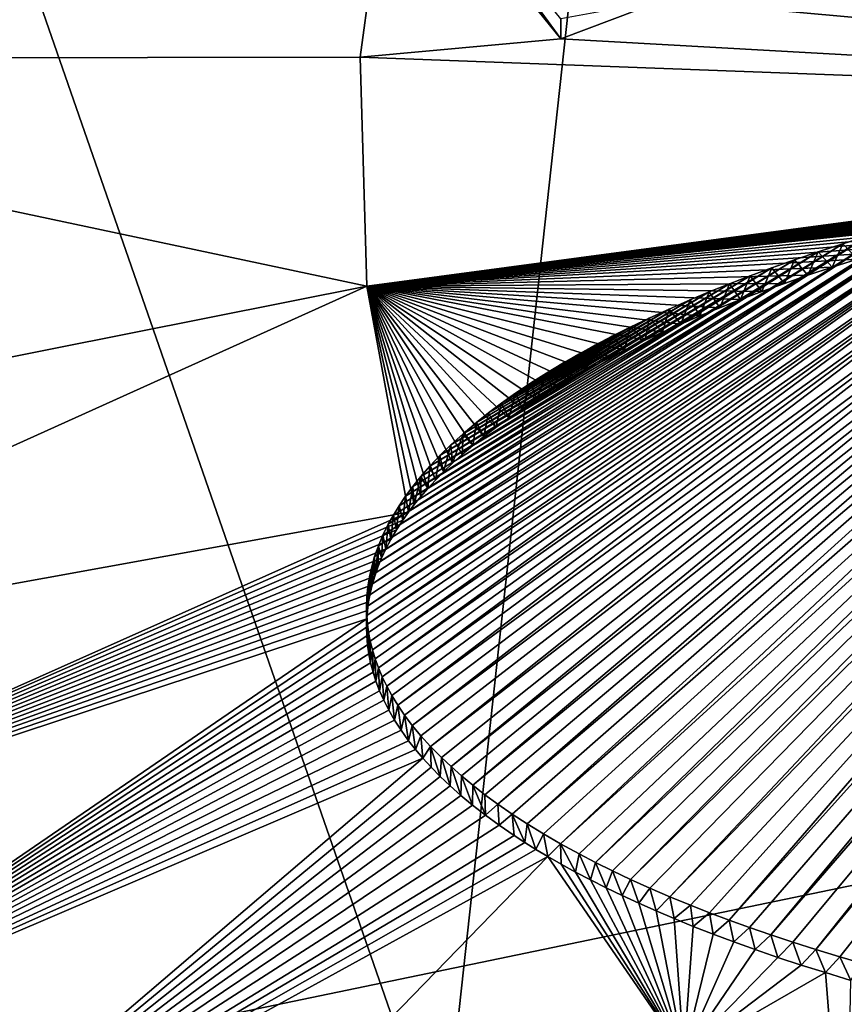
# Model space of a CAD drawing. Header units: metres. Extents: x -24 to 24, y -256 to 25.
# Tile 97 of 256: x -2.89 to -1.66, y -224.22 to -222.74. Entities that reach past the tile are written whole.
import ezdxf

# ---------------------------------------------------------------- set-up
doc = ezdxf.new("R2010")
doc.units = ezdxf.units.M
doc.layers.add('solid_DOMO_KURZ_SW0002', color=7, linetype='CONTINUOUS')

msp = doc.modelspace()

# ---------------------------------------------------------------- linework, layer by layer
at = {"layer": 'solid_DOMO_KURZ_SW0002'}
for points in [[(-1.808777, -220.313385, 129.974518), (-0.000026, -220.20903, 129.941605), (-0.758414, -224.249207, 131.747559)], [(-3.59109, -220.624908, 130.072739), (-1.808777, -220.313385, 129.974518), (-2.260573, -224.455139, 131.812485)], [(-1.808777, -220.313385, 129.974518), (-1.513324, -224.326584, 131.771942), (-2.260573, -224.455139, 131.812485)], [(-1.808777, -220.313385, 129.974518), (-0.758414, -224.249207, 131.747559), (-1.513324, -224.326584, 131.771942)], [(-3.59109, -220.624908, 130.072739), (-2.260573, -224.455139, 131.812485), (-2.996272, -224.634201, 131.868942)], [(-2.337607, -222.454498, 173.897659), (-4.040569, -222.155304, 173.668564), (-3.980942, -222.7995, 173.871948)], [(-2.045042, -222.34375, 173.879639), (-1.788191, -222.662659, 173.989029), (0.000305, -222.886139, 174.095001)], [(-1.309497, -222.526794, 173.966461), (-2.045042, -222.34375, 173.879639), (0.000305, -222.886139, 174.095001)], [(-2.3843, -222.797211, 173.998184), (-2.337607, -222.454498, 173.897659), (-3.980942, -222.7995, 173.871948)], [(-2.083436, -222.769791, 174.00679), (-2.337607, -222.454498, 173.897659), (-2.3843, -222.797211, 173.998184)], [(-2.314957, -222.452408, 174.003067), (-2.337607, -222.454498, 173.897659), (-2.083436, -222.769791, 174.00679)], [(-2.314957, -222.452408, 174.003067), (-2.083436, -222.769791, 174.00679), (-2.083421, -222.739685, 174.102295)], [(-1.788191, -222.662659, 173.989029), (-1.929062, -222.711472, 173.997116), (0.000305, -222.886139, 174.095001)], [(-1.929062, -222.711472, 173.997116), (-2.083436, -222.769791, 174.00679), (0.000305, -222.886139, 174.095001)], [(-2.083421, -222.739685, 174.102295), (-2.083436, -222.769791, 174.00679), (-1.929062, -222.711472, 173.997116)], [(-2.083436, -222.769791, 174.00679), (-2.3843, -222.797211, 173.998184), (0.000305, -222.886139, 174.095001)], [(-2.374281, -223.140991, 174.099167), (-2.3843, -222.797211, 173.998184), (-3.980942, -222.7995, 173.871948)], [(-2.374281, -223.140991, 174.099167), (-3.980942, -222.7995, 173.871948), (-3.803409, -223.425537, 174.070114)], [(-2.374281, -223.140991, 174.099167), (0.000305, -222.886139, 174.095001), (-2.3843, -222.797211, 173.998184)], [(-4.252995, -222.851379, 173.873688), (-4.504562, -234.499802, 177.545258), (-2.735352, -234.961014, 177.697388)], [(-4.062646, -223.5233, 174.08638), (-4.252995, -222.851379, 173.873688), (-2.735352, -234.961014, 177.697388)], [(-0.053069, -222.886276, 174.095016), (0.000305, -222.886139, 174.095001), (-2.374281, -223.140991, 174.099167)], [(-0.105747, -222.88678, 174.095078), (-0.053069, -222.886276, 174.095016), (-2.374281, -223.140991, 174.099167)], [(-0.157728, -222.88768, 174.095169), (-0.105747, -222.88678, 174.095078), (-2.374281, -223.140991, 174.099167)], [(-0.209008, -222.888931, 174.095306), (-0.157728, -222.88768, 174.095169), (-2.374281, -223.140991, 174.099167)], [(-0.259587, -222.890533, 174.09549), (-0.209008, -222.888931, 174.095306), (-2.374281, -223.140991, 174.099167)], [(-0.309463, -222.892471, 174.095718), (-0.259587, -222.890533, 174.09549), (-2.374281, -223.140991, 174.099167)], [(-0.358701, -222.89473, 174.095978), (-0.309463, -222.892471, 174.095718), (-2.374281, -223.140991, 174.099167)], [(-0.71054, -222.891251, 174.19455), (-1.76853, -224.114105, 174.500504), (-1.735319, -224.125229, 174.504837)], [(-0.71054, -222.891251, 174.19455), (-0.75381, -222.895828, 174.195114), (-1.76853, -224.114105, 174.500504)], [(-0.71054, -222.891251, 174.19455), (-1.735319, -224.125229, 174.504837), (-1.700852, -224.136215, 174.50914)], [(-0.669014, -222.887115, 174.194046), (-1.700852, -224.136215, 174.50914), (-1.665036, -224.147141, 174.513458)], [(-0.669014, -222.887115, 174.194046), (-0.71054, -222.891251, 174.19455), (-1.700852, -224.136215, 174.50914)], [(-0.669014, -222.887115, 174.194046), (-1.665036, -224.147141, 174.513458), (-1.632474, -224.156708, 174.517273)], [(-0.407402, -222.897308, 174.096283), (-0.358701, -222.89473, 174.095978), (-2.374281, -223.140991, 174.099167)], [(-0.455442, -222.900192, 174.096619), (-0.407402, -222.897308, 174.096283), (-2.374281, -223.140991, 174.099167)], [(-0.508529, -222.903778, 174.097031), (-0.455442, -222.900192, 174.096619), (-2.374281, -223.140991, 174.099167)], [(-0.560418, -222.907684, 174.097504), (-0.508529, -222.903778, 174.097031), (-2.374281, -223.140991, 174.099167)], [(-0.610917, -222.91188, 174.098007), (-0.560418, -222.907684, 174.097504), (-2.374281, -223.140991, 174.099167)], [(-0.83741, -222.905563, 174.19632), (-1.978561, -224.030991, 174.469086), (-1.950004, -224.043915, 174.473846)], [(-0.83741, -222.905563, 174.19632), (-0.877369, -222.910675, 174.19696), (-1.978561, -224.030991, 174.469086)], [(-0.83741, -222.905563, 174.19632), (-1.950004, -224.043915, 174.473846), (-1.920038, -224.056824, 174.478668)], [(-0.799296, -222.901001, 174.195755), (-1.920038, -224.056824, 174.478668), (-1.888602, -224.069733, 174.483521)], [(-0.799296, -222.901001, 174.195755), (-0.83741, -222.905563, 174.19632), (-1.920038, -224.056824, 174.478668)], [(-0.799296, -222.901001, 174.195755), (-1.888602, -224.069733, 174.483521), (-1.860362, -224.080872, 174.487732)], [(-0.799296, -222.901001, 174.195755), (-1.860362, -224.080872, 174.487732), (-1.830946, -224.09198, 174.491974)], [(-0.75381, -222.895828, 174.195114), (-1.830946, -224.09198, 174.491974), (-1.800376, -224.103043, 174.496231)], [(-0.75381, -222.895828, 174.195114), (-0.799296, -222.901001, 174.195755), (-1.830946, -224.09198, 174.491974)], [(-0.75381, -222.895828, 174.195114), (-1.800376, -224.103043, 174.496231), (-1.76853, -224.114105, 174.500504)], [(-0.659925, -222.916336, 174.098541), (-0.610917, -222.91188, 174.098007), (-2.374281, -223.140991, 174.099167)], [(-0.707571, -222.921036, 174.099106), (-0.659925, -222.916336, 174.098541), (-2.374281, -223.140991, 174.099167)], [(-0.753965, -222.925949, 174.099701), (-0.707571, -222.921036, 174.099106), (-2.374281, -223.140991, 174.099167)], [(-0.963304, -222.922531, 174.198471), (-2.133808, -223.947525, 174.439194), (-2.109528, -223.962433, 174.444412)], [(-0.963304, -222.922531, 174.198471), (-1.009647, -222.929398, 174.199356), (-2.133808, -223.947525, 174.439194)], [(-0.963304, -222.922531, 174.198471), (-2.109528, -223.962433, 174.444412), (-2.083566, -223.977493, 174.449738)], [(-0.919214, -222.916229, 174.197662), (-2.083566, -223.977493, 174.449738), (-2.055905, -223.992645, 174.455139)], [(-0.919214, -222.916229, 174.197662), (-0.963304, -222.922531, 174.198471), (-2.083566, -223.977493, 174.449738)], [(-0.919214, -222.916229, 174.197662), (-2.055905, -223.992645, 174.455139), (-2.031409, -224.005386, 174.459732)], [(-0.877369, -222.910675, 174.19696), (-2.031409, -224.005386, 174.459732), (-2.00565, -224.018173, 174.464386)], [(-0.877369, -222.910675, 174.19696), (-0.919214, -222.916229, 174.197662), (-2.031409, -224.005386, 174.459732)], [(-0.877369, -222.910675, 174.19696), (-2.00565, -224.018173, 174.464386), (-1.978561, -224.030991, 174.469086)], [(-0.799219, -222.931076, 174.100342), (-0.753965, -222.925949, 174.099701), (-2.374281, -223.140991, 174.099167)], [(-0.843442, -222.936417, 174.100998), (-0.799219, -222.931076, 174.100342), (-2.374281, -223.140991, 174.099167)], [(-0.892827, -222.94278, 174.101807), (-0.843442, -222.936417, 174.100998), (-2.374281, -223.140991, 174.099167)], [(-1.050394, -222.935883, 174.200211), (-2.215513, -223.889542, 174.419403), (-2.19726, -223.903763, 174.424179)], [(-1.050394, -222.935883, 174.200211), (-1.0931, -222.942947, 174.201141), (-2.215513, -223.889542, 174.419403)], [(-1.050394, -222.935883, 174.200211), (-2.19726, -223.903763, 174.424179), (-2.17762, -223.918167, 174.429077)], [(-1.009647, -222.929398, 174.199356), (-2.17762, -223.918167, 174.429077), (-2.156454, -223.932785, 174.434082)], [(-1.009647, -222.929398, 174.199356), (-1.050394, -222.935883, 174.200211), (-2.17762, -223.918167, 174.429077)], [(-1.009647, -222.929398, 174.199356), (-2.156454, -223.932785, 174.434082), (-2.133808, -223.947525, 174.439194)], [(-0.940792, -222.949356, 174.102631), (-0.892827, -222.94278, 174.101807), (-2.374281, -223.140991, 174.099167)], [(-0.987363, -222.956146, 174.1035), (-0.940792, -222.949356, 174.102631), (-2.374281, -223.140991, 174.099167)], [(-1.137945, -222.950729, 174.202164), (-2.278668, -223.831635, 174.400421), (-2.262397, -223.848206, 174.405777)], [(-1.137945, -222.950729, 174.202164), (-1.185368, -222.959549, 174.203369), (-2.278668, -223.831635, 174.400421)], [(-1.137945, -222.950729, 174.202164), (-2.262397, -223.848206, 174.405777), (-2.248007, -223.86174, 174.410187)], [(-1.0931, -222.942947, 174.201141), (-2.248007, -223.86174, 174.410187), (-2.232424, -223.875534, 174.414734)], [(-1.0931, -222.942947, 174.201141), (-1.137945, -222.950729, 174.202164), (-2.248007, -223.86174, 174.410187)], [(-1.0931, -222.942947, 174.201141), (-2.232424, -223.875534, 174.414734), (-2.215513, -223.889542, 174.419403)], [(-1.032645, -222.96312, 174.104416), (-0.987363, -222.956146, 174.1035), (-2.374281, -223.140991, 174.099167)], [(-1.076745, -222.970291, 174.105347), (-1.032645, -222.96312, 174.104416), (-2.374281, -223.140991, 174.099167)], [(-1.185368, -222.959549, 174.203369), (-2.306192, -223.799789, 174.390305), (-2.293258, -223.815491, 174.395264)], [(-1.185368, -222.959549, 174.203369), (-1.235463, -222.969238, 174.204697), (-2.306192, -223.799789, 174.390305)], [(-1.185368, -222.959549, 174.203369), (-2.293258, -223.815491, 174.395264), (-2.278668, -223.831635, 174.400421)], [(-1.119724, -222.977631, 174.106323), (-1.076745, -222.970291, 174.105347), (-2.374281, -223.140991, 174.099167)], [(-1.161438, -222.985123, 174.107315), (-1.119724, -222.977631, 174.106323), (-2.374281, -223.140991, 174.099167)], [(-1.287716, -222.979935, 174.206177), (-2.344444, -223.740891, 174.372223), (-2.336694, -223.755081, 174.376511)], [(-1.287716, -222.979935, 174.206177), (-1.32833, -222.9888, 174.207428), (-2.344444, -223.740891, 174.372223)], [(-1.287716, -222.979935, 174.206177), (-2.336694, -223.755081, 174.376511), (-2.327795, -223.769623, 174.380951)], [(-1.235463, -222.969238, 174.204697), (-2.327795, -223.769623, 174.380951), (-2.317691, -223.784485, 174.385544)], [(-1.235463, -222.969238, 174.204697), (-1.287716, -222.979935, 174.206177), (-2.327795, -223.769623, 174.380951)], [(-1.235463, -222.969238, 174.204697), (-2.317691, -223.784485, 174.385544), (-2.306192, -223.799789, 174.390305)], [(-1.208588, -222.994019, 174.108521), (-1.161438, -222.985123, 174.107315), (-2.374281, -223.140991, 174.099167)], [(-1.254245, -223.003098, 174.109772), (-1.208588, -222.994019, 174.108521), (-2.374281, -223.140991, 174.099167)], [(-1.32833, -222.9888, 174.207428), (-2.356929, -223.713348, 174.364044), (-2.351173, -223.72699, 174.368073)], [(-1.32833, -222.9888, 174.207428), (-1.370416, -222.998367, 174.208801), (-2.356929, -223.713348, 174.364044)], [(-1.32833, -222.9888, 174.207428), (-2.351173, -223.72699, 174.368073), (-2.344444, -223.740891, 174.372223)], [(-1.298555, -223.012344, 174.111053), (-1.254245, -223.003098, 174.109772), (-2.374281, -223.140991, 174.099167)], [(-1.341432, -223.021729, 174.112381), (-1.298555, -223.012344, 174.111053), (-2.374281, -223.140991, 174.099167)], [(-1.413103, -223.008423, 174.210251), (-2.373304, -223.647736, 174.34523), (-2.371553, -223.660614, 174.348846)], [(-1.413103, -223.008423, 174.210251), (-1.455511, -223.018845, 174.211761), (-2.373304, -223.647736, 174.34523)], [(-1.413103, -223.008423, 174.210251), (-2.371553, -223.660614, 174.348846), (-2.369071, -223.673569, 174.352524)], [(-1.413103, -223.008423, 174.210251), (-2.369071, -223.673569, 174.352524), (-2.365832, -223.686661, 174.356277)], [(-1.370416, -222.998367, 174.208801), (-2.365832, -223.686661, 174.356277), (-2.3618, -223.699905, 174.360107)], [(-1.370416, -222.998367, 174.208801), (-1.413103, -223.008423, 174.210251), (-2.365832, -223.686661, 174.356277)], [(-1.370416, -222.998367, 174.208801), (-2.3618, -223.699905, 174.360107), (-2.356929, -223.713348, 174.364044)], [(-1.455511, -223.018845, 174.211761), (-2.374696, -223.622086, 174.338135), (-2.374355, -223.634888, 174.341644)], [(-1.455511, -223.018845, 174.211761), (-1.498217, -223.029999, 174.21344), (-2.374696, -223.622086, 174.338135)], [(-1.455511, -223.018845, 174.211761), (-2.374355, -223.634888, 174.341644), (-2.373304, -223.647736, 174.34523)], [(-1.38286, -223.031235, 174.113739), (-1.341432, -223.021729, 174.112381), (-2.374281, -223.140991, 174.099167)], [(-1.498217, -223.029999, 174.21344), (-2.374232, -223.607162, 174.334076), (-2.374696, -223.622086, 174.338135)], [(-1.422957, -223.040833, 174.115128), (-1.38286, -223.031235, 174.113739), (-2.374281, -223.140991, 174.099167)], [(-1.461842, -223.050568, 174.116547), (-1.422957, -223.040833, 174.115128), (-2.374281, -223.140991, 174.099167)], [(-1.498217, -223.029999, 174.21344), (-2.372803, -223.592133, 174.330032), (-2.374232, -223.607162, 174.334076)], [(-1.498217, -223.029999, 174.21344), (-1.540868, -223.041687, 174.21521), (-2.372803, -223.592133, 174.330032)], [(-1.540868, -223.041687, 174.21521), (-2.370423, -223.577042, 174.326019), (-2.372803, -223.592133, 174.330032)], [(-1.540868, -223.041687, 174.21521), (-2.367017, -223.561737, 174.322021), (-2.370423, -223.577042, 174.326019)], [(-1.540868, -223.041687, 174.21521), (-1.582405, -223.053452, 174.21701), (-2.367017, -223.561737, 174.322021)], [(-1.499491, -223.060379, 174.118011), (-1.461842, -223.050568, 174.116547), (-2.374281, -223.140991, 174.099167)], [(-1.582405, -223.053452, 174.21701), (-2.362569, -223.546219, 174.317993), (-2.367017, -223.561737, 174.322021)], [(-1.582405, -223.053452, 174.21701), (-1.622092, -223.06514, 174.218796), (-2.362569, -223.546219, 174.317993)], [(-1.535846, -223.070251, 174.119492), (-1.499491, -223.060379, 174.118011), (-2.374281, -223.140991, 174.099167)], [(-1.571008, -223.080185, 174.121002), (-1.535846, -223.070251, 174.119492), (-2.374281, -223.140991, 174.099167)], [(-1.622092, -223.06514, 174.218796), (-2.356975, -223.530411, 174.313965), (-2.362569, -223.546219, 174.317993)], [(-1.622092, -223.06514, 174.218796), (-2.350183, -223.514282, 174.309891), (-2.356975, -223.530411, 174.313965)], [(-1.622092, -223.06514, 174.218796), (-1.660387, -223.077133, 174.220703), (-2.350183, -223.514282, 174.309891)], [(-1.622092, -223.06514, 174.218796), (-1.638073, -223.10025, 174.12413), (-1.660387, -223.077133, 174.220703)], [(-1.605077, -223.090179, 174.122559), (-1.571008, -223.080185, 174.121002), (-2.374281, -223.140991, 174.099167)], [(-1.660387, -223.077133, 174.220703), (-2.342062, -223.497742, 174.305786), (-2.350183, -223.514282, 174.309891)], [(-1.660387, -223.077133, 174.220703), (-1.697309, -223.089264, 174.222656), (-2.342062, -223.497742, 174.305786)], [(-1.660387, -223.077133, 174.220703), (-1.676154, -223.11235, 174.126038), (-1.697309, -223.089264, 174.222656)], [(-1.660387, -223.077133, 174.220703), (-1.638073, -223.10025, 174.12413), (-1.676154, -223.11235, 174.126038)], [(-1.638073, -223.10025, 174.12413), (-1.605077, -223.090179, 174.122559), (-2.374281, -223.140991, 174.099167)], [(-1.676154, -223.11235, 174.126038), (-1.638073, -223.10025, 174.12413), (-2.374281, -223.140991, 174.099167)], [(-1.697309, -223.089264, 174.222656), (-2.334525, -223.484192, 174.302475), (-2.342062, -223.497742, 174.305786)], [(-1.697309, -223.089264, 174.222656), (-2.32598, -223.470306, 174.299103), (-2.334525, -223.484192, 174.302475)], [(-1.697309, -223.089264, 174.222656), (-1.732822, -223.101257, 174.224609), (-2.32598, -223.470306, 174.299103)], [(-1.697309, -223.089264, 174.222656), (-1.712712, -223.124481, 174.128006), (-1.732822, -223.101257, 174.224609)], [(-1.697309, -223.089264, 174.222656), (-1.676154, -223.11235, 174.126038), (-1.712712, -223.124481, 174.128006)], [(-1.712712, -223.124481, 174.128006), (-1.676154, -223.11235, 174.126038), (-2.374281, -223.140991, 174.099167)], [(-1.732822, -223.101257, 174.224609), (-2.316365, -223.45607, 174.2957), (-2.32598, -223.470306, 174.299103)], [(-1.732822, -223.101257, 174.224609), (-1.766792, -223.113251, 174.226578), (-2.316365, -223.45607, 174.2957)], [(-1.766792, -223.113251, 174.226578), (-2.305509, -223.441452, 174.292252), (-2.316365, -223.45607, 174.2957)], [(-1.766792, -223.113251, 174.226578), (-2.293417, -223.426422, 174.288757), (-2.305509, -223.441452, 174.292252)], [(-1.766792, -223.113251, 174.226578), (-1.799293, -223.125351, 174.228622), (-2.293417, -223.426422, 174.288757)], [(-1.766792, -223.113251, 174.226578), (-1.781632, -223.148865, 174.132019), (-1.799293, -223.125351, 174.228622)], [(-1.766792, -223.113251, 174.226578), (-1.747892, -223.136673, 174.12999), (-1.781632, -223.148865, 174.132019)], [(-1.732822, -223.101257, 174.224609), (-1.747892, -223.136673, 174.12999), (-1.766792, -223.113251, 174.226578)], [(-1.732822, -223.101257, 174.224609), (-1.712712, -223.124481, 174.128006), (-1.747892, -223.136673, 174.12999)], [(-1.747892, -223.136673, 174.12999), (-1.712712, -223.124481, 174.128006), (-2.374281, -223.140991, 174.099167)], [(-1.799293, -223.125351, 174.228622), (-2.279857, -223.41098, 174.285217), (-2.293417, -223.426422, 174.288757)], [(-1.799293, -223.125351, 174.228622), (-1.830517, -223.137436, 174.230667), (-2.279857, -223.41098, 174.285217)], [(-1.799293, -223.125351, 174.228622), (-1.813955, -223.161057, 174.134064), (-1.830517, -223.137436, 174.230667)], [(-1.799293, -223.125351, 174.228622), (-1.781632, -223.148865, 174.132019), (-1.813955, -223.161057, 174.134064)], [(-2.374281, -223.140991, 174.099167), (-3.803409, -223.425537, 174.070114), (-3.671576, -223.726273, 174.165497)], [(-2.311844, -223.47995, 174.198654), (-2.374281, -223.140991, 174.099167), (-3.671576, -223.726273, 174.165497)], [(-1.781632, -223.148865, 174.132019), (-1.747892, -223.136673, 174.12999), (-2.374281, -223.140991, 174.099167)], [(-2.303055, -223.468399, 174.195938), (-2.374281, -223.140991, 174.099167), (-2.311844, -223.47995, 174.198654)], [(-1.813955, -223.161057, 174.134064), (-1.781632, -223.148865, 174.132019), (-2.374281, -223.140991, 174.099167)], [(-1.844988, -223.173248, 174.136154), (-1.813955, -223.161057, 174.134064), (-2.374281, -223.140991, 174.099167)], [(-1.874791, -223.18544, 174.13826), (-1.844988, -223.173248, 174.136154), (-2.374281, -223.140991, 174.099167)], [(-1.903289, -223.197586, 174.140396), (-1.874791, -223.18544, 174.13826), (-2.374281, -223.140991, 174.099167)], [(-1.930578, -223.209702, 174.142563), (-1.903289, -223.197586, 174.140396), (-2.374281, -223.140991, 174.099167)], [(-1.956762, -223.221786, 174.144745), (-1.930578, -223.209702, 174.142563), (-2.374281, -223.140991, 174.099167)], [(-1.987869, -223.236816, 174.147507), (-1.956762, -223.221786, 174.144745), (-2.374281, -223.140991, 174.099167)], [(-2.017249, -223.251755, 174.150284), (-1.987869, -223.236816, 174.147507), (-2.374281, -223.140991, 174.099167)], [(-2.045065, -223.266586, 174.153107), (-2.017249, -223.251755, 174.150284), (-2.374281, -223.140991, 174.099167)], [(-2.071258, -223.281311, 174.155945), (-2.045065, -223.266586, 174.153107), (-2.374281, -223.140991, 174.099167)], [(-2.095938, -223.295883, 174.158798), (-2.071258, -223.281311, 174.155945), (-2.374281, -223.140991, 174.099167)], [(-2.119216, -223.310333, 174.161667), (-2.095938, -223.295883, 174.158798), (-2.374281, -223.140991, 174.099167)], [(-2.141039, -223.324631, 174.164551), (-2.119216, -223.310333, 174.161667), (-2.374281, -223.140991, 174.099167)], [(-2.161536, -223.338745, 174.167435), (-2.141039, -223.324631, 174.164551), (-2.374281, -223.140991, 174.099167)], [(-2.180767, -223.352707, 174.170334), (-2.161536, -223.338745, 174.167435), (-2.374281, -223.140991, 174.099167)], [(-2.198705, -223.36647, 174.173233), (-2.180767, -223.352707, 174.170334), (-2.374281, -223.140991, 174.099167)], [(-2.215484, -223.380035, 174.176132), (-2.198705, -223.36647, 174.173233), (-2.374281, -223.140991, 174.099167)], [(-2.231109, -223.393402, 174.179016), (-2.215484, -223.380035, 174.176132), (-2.374281, -223.140991, 174.099167)], [(-2.2456, -223.40654, 174.1819), (-2.231109, -223.393402, 174.179016), (-2.374281, -223.140991, 174.099167)], [(-2.259079, -223.419449, 174.184753), (-2.2456, -223.40654, 174.1819), (-2.374281, -223.140991, 174.099167)], [(-2.271512, -223.432114, 174.187607), (-2.259079, -223.419449, 174.184753), (-2.374281, -223.140991, 174.099167)], [(-2.282969, -223.444534, 174.19043), (-2.271512, -223.432114, 174.187607), (-2.374281, -223.140991, 174.099167)], [(-2.293464, -223.456604, 174.193192), (-2.282969, -223.444534, 174.19043), (-2.374281, -223.140991, 174.099167)], [(-2.303055, -223.468399, 174.195938), (-2.293464, -223.456604, 174.193192), (-2.374281, -223.140991, 174.099167)], [(-1.830517, -223.137436, 174.230667), (-2.264863, -223.395126, 174.281616), (-2.279857, -223.41098, 174.285217)], [(-1.830517, -223.137436, 174.230667), (-1.860584, -223.149414, 174.232727), (-2.264863, -223.395126, 174.281616)], [(-1.830517, -223.137436, 174.230667), (-1.844988, -223.173248, 174.136154), (-1.860584, -223.149414, 174.232727)], [(-1.830517, -223.137436, 174.230667), (-1.813955, -223.161057, 174.134064), (-1.844988, -223.173248, 174.136154)], [(-1.860584, -223.149414, 174.232727), (-2.248217, -223.378876, 174.278), (-2.264863, -223.395126, 174.281616)], [(-1.860584, -223.149414, 174.232727), (-1.889331, -223.161438, 174.234833), (-2.248217, -223.378876, 174.278)], [(-1.860584, -223.149414, 174.232727), (-1.874791, -223.18544, 174.13826), (-1.889331, -223.161438, 174.234833)], [(-1.860584, -223.149414, 174.232727), (-1.844988, -223.173248, 174.136154), (-1.874791, -223.18544, 174.13826)], [(-1.889331, -223.161438, 174.234833), (-2.229934, -223.362244, 174.274353), (-2.248217, -223.378876, 174.278)], [(-1.889331, -223.161438, 174.234833), (-1.920704, -223.175186, 174.237289), (-2.229934, -223.362244, 174.274353)], [(-1.889331, -223.161438, 174.234833), (-1.903289, -223.197586, 174.140396), (-1.920704, -223.175186, 174.237289)], [(-1.889331, -223.161438, 174.234833), (-1.874791, -223.18544, 174.13826), (-1.903289, -223.197586, 174.140396)], [(-1.920704, -223.175186, 174.237289), (-2.209842, -223.345276, 174.270691), (-2.229934, -223.362244, 174.274353)], [(-1.920704, -223.175186, 174.237289), (-2.191692, -223.330887, 174.267624), (-2.209842, -223.345276, 174.270691)], [(-1.920704, -223.175186, 174.237289), (-1.950683, -223.188797, 174.239731), (-2.191692, -223.330887, 174.267624)], [(-1.950683, -223.188797, 174.239731), (-2.172219, -223.316269, 174.264572), (-2.191692, -223.330887, 174.267624)], [(-1.950683, -223.188797, 174.239731), (-1.979159, -223.202393, 174.242218), (-2.172219, -223.316269, 174.264572)], [(-1.950683, -223.188797, 174.239731), (-1.956762, -223.221786, 174.144745), (-1.979159, -223.202393, 174.242218)], [(-1.950683, -223.188797, 174.239731), (-1.930578, -223.209702, 174.142563), (-1.956762, -223.221786, 174.144745)], [(-1.920704, -223.175186, 174.237289), (-1.930578, -223.209702, 174.142563), (-1.950683, -223.188797, 174.239731)], [(-1.920704, -223.175186, 174.237289), (-1.903289, -223.197586, 174.140396), (-1.930578, -223.209702, 174.142563)], [(-1.979159, -223.202393, 174.242218), (-2.151274, -223.301483, 174.26152), (-2.172219, -223.316269, 174.264572)], [(-1.979159, -223.202393, 174.242218), (-2.006198, -223.215958, 174.244751), (-2.151274, -223.301483, 174.26152)], [(-1.979159, -223.202393, 174.242218), (-1.987869, -223.236816, 174.147507), (-2.006198, -223.215958, 174.244751)], [(-1.979159, -223.202393, 174.242218), (-1.956762, -223.221786, 174.144745), (-1.987869, -223.236816, 174.147507)], [(-2.006198, -223.215958, 174.244751), (-2.128929, -223.286484, 174.258469), (-2.151274, -223.301483, 174.26152)], [(-2.006198, -223.215958, 174.244751), (-2.031965, -223.229385, 174.247284), (-2.128929, -223.286484, 174.258469)], [(-2.006198, -223.215958, 174.244751), (-2.017249, -223.251755, 174.150284), (-2.031965, -223.229385, 174.247284)], [(-2.006198, -223.215958, 174.244751), (-1.987869, -223.236816, 174.147507), (-2.017249, -223.251755, 174.150284)], [(-2.031965, -223.229385, 174.247284), (-2.105038, -223.271317, 174.255432), (-2.128929, -223.286484, 174.258469)], [(-2.031965, -223.229385, 174.247284), (-2.056393, -223.242737, 174.249832), (-2.105038, -223.271317, 174.255432)], [(-2.031965, -223.229385, 174.247284), (-2.045065, -223.266586, 174.153107), (-2.056393, -223.242737, 174.249832)], [(-2.031965, -223.229385, 174.247284), (-2.017249, -223.251755, 174.150284), (-2.045065, -223.266586, 174.153107)], [(-2.056393, -223.242737, 174.249832), (-2.079516, -223.255997, 174.252411), (-2.105038, -223.271317, 174.255432)], [(-2.056393, -223.242737, 174.249832), (-2.071258, -223.281311, 174.155945), (-2.079516, -223.255997, 174.252411)], [(-2.056393, -223.242737, 174.249832), (-2.045065, -223.266586, 174.153107), (-2.071258, -223.281311, 174.155945)], [(-2.079516, -223.255997, 174.252411), (-2.095938, -223.295883, 174.158798), (-2.105038, -223.271317, 174.255432)], [(-2.079516, -223.255997, 174.252411), (-2.071258, -223.281311, 174.155945), (-2.095938, -223.295883, 174.158798)], [(-2.105038, -223.271317, 174.255432), (-2.119216, -223.310333, 174.161667), (-2.128929, -223.286484, 174.258469)], [(-2.105038, -223.271317, 174.255432), (-2.095938, -223.295883, 174.158798), (-2.119216, -223.310333, 174.161667)], [(-2.128929, -223.286484, 174.258469), (-2.141039, -223.324631, 174.164551), (-2.151274, -223.301483, 174.26152)], [(-2.128929, -223.286484, 174.258469), (-2.119216, -223.310333, 174.161667), (-2.141039, -223.324631, 174.164551)], [(-2.151274, -223.301483, 174.26152), (-2.161536, -223.338745, 174.167435), (-2.172219, -223.316269, 174.264572)], [(-2.151274, -223.301483, 174.26152), (-2.141039, -223.324631, 174.164551), (-2.161536, -223.338745, 174.167435)], [(-2.172219, -223.316269, 174.264572), (-2.180767, -223.352707, 174.170334), (-2.191692, -223.330887, 174.267624)], [(-2.172219, -223.316269, 174.264572), (-2.161536, -223.338745, 174.167435), (-2.180767, -223.352707, 174.170334)], [(-2.191692, -223.330887, 174.267624), (-2.198705, -223.36647, 174.173233), (-2.209842, -223.345276, 174.270691)], [(-2.191692, -223.330887, 174.267624), (-2.180767, -223.352707, 174.170334), (-2.198705, -223.36647, 174.173233)], [(-2.209842, -223.345276, 174.270691), (-2.215484, -223.380035, 174.176132), (-2.229934, -223.362244, 174.274353)], [(-2.209842, -223.345276, 174.270691), (-2.198705, -223.36647, 174.173233), (-2.215484, -223.380035, 174.176132)], [(-2.229934, -223.362244, 174.274353), (-2.2456, -223.40654, 174.1819), (-2.248217, -223.378876, 174.278)], [(-2.229934, -223.362244, 174.274353), (-2.231109, -223.393402, 174.179016), (-2.2456, -223.40654, 174.1819)], [(-2.229934, -223.362244, 174.274353), (-2.215484, -223.380035, 174.176132), (-2.231109, -223.393402, 174.179016)], [(-2.248217, -223.378876, 174.278), (-2.259079, -223.419449, 174.184753), (-2.264863, -223.395126, 174.281616)], [(-2.248217, -223.378876, 174.278), (-2.2456, -223.40654, 174.1819), (-2.259079, -223.419449, 174.184753)], [(-2.264863, -223.395126, 174.281616), (-2.271512, -223.432114, 174.187607), (-2.279857, -223.41098, 174.285217)], [(-2.264863, -223.395126, 174.281616), (-2.259079, -223.419449, 174.184753), (-2.271512, -223.432114, 174.187607)], [(-2.279857, -223.41098, 174.285217), (-2.282969, -223.444534, 174.19043), (-2.293417, -223.426422, 174.288757)], [(-2.279857, -223.41098, 174.285217), (-2.271512, -223.432114, 174.187607), (-2.282969, -223.444534, 174.19043)], [(-2.293417, -223.426422, 174.288757), (-2.303055, -223.468399, 174.195938), (-2.305509, -223.441452, 174.292252)], [(-2.293417, -223.426422, 174.288757), (-2.293464, -223.456604, 174.193192), (-2.303055, -223.468399, 174.195938)], [(-2.293417, -223.426422, 174.288757), (-2.282969, -223.444534, 174.19043), (-2.293464, -223.456604, 174.193192)], [(-2.305509, -223.441452, 174.292252), (-2.311844, -223.47995, 174.198654), (-2.316365, -223.45607, 174.2957)], [(-2.305509, -223.441452, 174.292252), (-2.303055, -223.468399, 174.195938), (-2.311844, -223.47995, 174.198654)], [(-2.32598, -223.470306, 174.299103), (-2.32982, -223.5065, 174.204987), (-2.334525, -223.484192, 174.302475)], [(-2.32598, -223.470306, 174.299103), (-2.320179, -223.491669, 174.201431), (-2.32982, -223.5065, 174.204987)], [(-2.316365, -223.45607, 174.2957), (-2.320179, -223.491669, 174.201431), (-2.32598, -223.470306, 174.299103)], [(-2.316365, -223.45607, 174.2957), (-2.311844, -223.47995, 174.198654), (-2.320179, -223.491669, 174.201431)], [(-2.311844, -223.47995, 174.198654), (-3.671576, -223.726273, 174.165497), (-3.512135, -224.015625, 174.25737)], [(-2.320179, -223.491669, 174.201431), (-2.311844, -223.47995, 174.198654), (-3.512135, -224.015625, 174.25737)], [(-2.334525, -223.484192, 174.302475), (-2.338345, -223.520981, 174.208511), (-2.342062, -223.497742, 174.305786)], [(-2.334525, -223.484192, 174.302475), (-2.32982, -223.5065, 174.204987), (-2.338345, -223.520981, 174.208511)], [(-2.32982, -223.5065, 174.204987), (-2.320179, -223.491669, 174.201431), (-3.512135, -224.015625, 174.25737)], [(-2.342062, -223.497742, 174.305786), (-2.345754, -223.535095, 174.21199), (-2.350183, -223.514282, 174.309891)], [(-2.342062, -223.497742, 174.305786), (-2.338345, -223.520981, 174.208511), (-2.345754, -223.535095, 174.21199)], [(-2.338345, -223.520981, 174.208511), (-2.32982, -223.5065, 174.204987), (-3.512135, -224.015625, 174.25737)], [(-2.350183, -223.514282, 174.309891), (-2.352209, -223.54892, 174.215439), (-2.356975, -223.530411, 174.313965)], [(-2.350183, -223.514282, 174.309891), (-2.345754, -223.535095, 174.21199), (-2.352209, -223.54892, 174.215439)], [(-3.750533, -224.156311, 174.287247), (-4.062646, -223.5233, 174.08638), (-2.735352, -234.961014, 177.697388)], [(-2.345754, -223.535095, 174.21199), (-2.338345, -223.520981, 174.208511), (-3.512135, -224.015625, 174.25737)], [(-2.352209, -223.54892, 174.215439), (-2.345754, -223.535095, 174.21199), (-3.512135, -224.015625, 174.25737)], [(-2.356975, -223.530411, 174.313965), (-2.362394, -223.575775, 174.22226), (-2.362569, -223.546219, 174.317993)], [(-2.356975, -223.530411, 174.313965), (-2.357719, -223.562454, 174.218857), (-2.362394, -223.575775, 174.22226)], [(-2.356975, -223.530411, 174.313965), (-2.352209, -223.54892, 174.215439), (-2.357719, -223.562454, 174.218857)], [(-2.357719, -223.562454, 174.218857), (-2.352209, -223.54892, 174.215439), (-3.512135, -224.015625, 174.25737)], [(-2.362569, -223.546219, 174.317993), (-2.366254, -223.588882, 174.225647), (-2.367017, -223.561737, 174.322021)], [(-2.362569, -223.546219, 174.317993), (-2.362394, -223.575775, 174.22226), (-2.366254, -223.588882, 174.225647)], [(-2.362394, -223.575775, 174.22226), (-2.357719, -223.562454, 174.218857), (-3.512135, -224.015625, 174.25737)], [(-2.367017, -223.561737, 174.322021), (-2.369358, -223.601822, 174.229019), (-2.370423, -223.577042, 174.326019)], [(-2.367017, -223.561737, 174.322021), (-2.366254, -223.588882, 174.225647), (-2.369358, -223.601822, 174.229019)], [(-2.366254, -223.588882, 174.225647), (-2.362394, -223.575775, 174.22226), (-3.512135, -224.015625, 174.25737)], [(-2.370423, -223.577042, 174.326019), (-2.371725, -223.614578, 174.232391), (-2.372803, -223.592133, 174.330032)], [(-2.370423, -223.577042, 174.326019), (-2.369358, -223.601822, 174.229019), (-2.371725, -223.614578, 174.232391)], [(-2.369358, -223.601822, 174.229019), (-2.366254, -223.588882, 174.225647), (-3.512135, -224.015625, 174.25737)], [(-2.371725, -223.614578, 174.232391), (-2.369358, -223.601822, 174.229019), (-3.512135, -224.015625, 174.25737)], [(-2.372803, -223.592133, 174.330032), (-2.373393, -223.627213, 174.235764), (-2.374232, -223.607162, 174.334076)], [(-2.372803, -223.592133, 174.330032), (-2.371725, -223.614578, 174.232391), (-2.373393, -223.627213, 174.235764)], [(-2.373393, -223.627213, 174.235764), (-2.371725, -223.614578, 174.232391), (-3.512135, -224.015625, 174.25737)], [(-2.374232, -223.607162, 174.334076), (-2.374393, -223.639771, 174.239151), (-2.374712, -223.652222, 174.242538)], [(-2.374232, -223.607162, 174.334076), (-2.374712, -223.652222, 174.242538), (-2.374696, -223.622086, 174.338135)], [(-2.374232, -223.607162, 174.334076), (-2.373393, -223.627213, 174.235764), (-2.374393, -223.639771, 174.239151)], [(-2.374393, -223.639771, 174.239151), (-2.373393, -223.627213, 174.235764), (-3.512135, -224.015625, 174.25737)], [(-2.374696, -223.622086, 174.338135), (-2.374712, -223.652222, 174.242538), (-2.374338, -223.665604, 174.246216)], [(-2.374696, -223.622086, 174.338135), (-2.374338, -223.665604, 174.246216), (-2.374355, -223.634888, 174.341644)], [(-2.374393, -223.639771, 174.239151), (-3.512135, -224.015625, 174.25737), (-3.325921, -224.291702, 174.345123)], [(-2.374712, -223.652222, 174.242538), (-2.374393, -223.639771, 174.239151), (-3.325921, -224.291702, 174.345123)], [(-2.374355, -223.634888, 174.341644), (-2.374338, -223.665604, 174.246216), (-2.373304, -223.647736, 174.34523)], [(-2.374338, -223.665604, 174.246216), (-2.374712, -223.652222, 174.242538), (-3.325921, -224.291702, 174.345123)], [(-2.373304, -223.647736, 174.34523), (-2.374338, -223.665604, 174.246216), (-2.373189, -223.679047, 174.249954)], [(-2.373304, -223.647736, 174.34523), (-2.373189, -223.679047, 174.249954), (-2.371553, -223.660614, 174.348846)], [(-2.371553, -223.660614, 174.348846), (-2.373189, -223.679047, 174.249954), (-2.371276, -223.692505, 174.253738)], [(-2.371553, -223.660614, 174.348846), (-2.371276, -223.692505, 174.253738), (-2.369071, -223.673569, 174.352524)], [(-2.373189, -223.679047, 174.249954), (-2.374338, -223.665604, 174.246216), (-3.325921, -224.291702, 174.345123)], [(-2.369071, -223.673569, 174.352524), (-2.371276, -223.692505, 174.253738), (-2.368552, -223.706085, 174.257599)], [(-2.369071, -223.673569, 174.352524), (-2.368552, -223.706085, 174.257599), (-2.365832, -223.686661, 174.356277)], [(-2.371276, -223.692505, 174.253738), (-2.373189, -223.679047, 174.249954), (-3.325921, -224.291702, 174.345123)], [(-2.365832, -223.686661, 174.356277), (-2.368552, -223.706085, 174.257599), (-2.365007, -223.719788, 174.261536)], [(-2.365832, -223.686661, 174.356277), (-2.365007, -223.719788, 174.261536), (-2.3618, -223.699905, 174.360107)], [(-2.368552, -223.706085, 174.257599), (-2.371276, -223.692505, 174.253738), (-3.325921, -224.291702, 174.345123)], [(-2.365007, -223.719788, 174.261536), (-2.368552, -223.706085, 174.257599), (-3.325921, -224.291702, 174.345123)], [(-2.3618, -223.699905, 174.360107), (-2.365007, -223.719788, 174.261536), (-2.360568, -223.733688, 174.265564)], [(-2.3618, -223.699905, 174.360107), (-2.360568, -223.733688, 174.265564), (-2.356929, -223.713348, 174.364044)], [(-2.360568, -223.733688, 174.265564), (-2.365007, -223.719788, 174.261536), (-3.325921, -224.291702, 174.345123)], [(-2.356929, -223.713348, 174.364044), (-2.360568, -223.733688, 174.265564), (-2.355222, -223.747787, 174.269699)], [(-2.356929, -223.713348, 174.364044), (-2.355222, -223.747787, 174.269699), (-2.351173, -223.72699, 174.368073)], [(-2.355222, -223.747787, 174.269699), (-2.360568, -223.733688, 174.265564), (-3.325921, -224.291702, 174.345123)], [(-2.351173, -223.72699, 174.368073), (-2.355222, -223.747787, 174.269699), (-2.348849, -223.762146, 174.273972)], [(-2.351173, -223.72699, 174.368073), (-2.348849, -223.762146, 174.273972), (-2.344444, -223.740891, 174.372223)], [(-2.348849, -223.762146, 174.273972), (-2.355222, -223.747787, 174.269699), (-3.325921, -224.291702, 174.345123)], [(-2.344444, -223.740891, 174.372223), (-2.348849, -223.762146, 174.273972), (-2.341432, -223.776794, 174.278351)], [(-2.344444, -223.740891, 174.372223), (-2.341432, -223.776794, 174.278351), (-2.336694, -223.755081, 174.376511)], [(-2.341432, -223.776794, 174.278351), (-2.348849, -223.762146, 174.273972), (-3.325921, -224.291702, 174.345123)], [(-2.336694, -223.755081, 174.376511), (-2.341432, -223.776794, 174.278351), (-2.332799, -223.791794, 174.282913)], [(-2.336694, -223.755081, 174.376511), (-2.332799, -223.791794, 174.282913), (-2.327795, -223.769623, 174.380951)], [(-2.332799, -223.791794, 174.282913), (-2.341432, -223.776794, 174.278351), (-3.325921, -224.291702, 174.345123)], [(-2.327795, -223.769623, 174.380951), (-2.332799, -223.791794, 174.282913), (-2.322934, -223.807144, 174.287613)], [(-2.327795, -223.769623, 174.380951), (-2.322934, -223.807144, 174.287613), (-2.317691, -223.784485, 174.385544)], [(-2.322934, -223.807144, 174.287613), (-2.332799, -223.791794, 174.282913), (-3.325921, -224.291702, 174.345123)], [(-2.317691, -223.784485, 174.385544), (-2.322934, -223.807144, 174.287613), (-2.311597, -223.822937, 174.292511)], [(-2.317691, -223.784485, 174.385544), (-2.311597, -223.822937, 174.292511), (-2.306192, -223.799789, 174.390305)], [(-2.311597, -223.822937, 174.292511), (-2.322934, -223.807144, 174.287613), (-3.325921, -224.291702, 174.345123)], [(-2.306192, -223.799789, 174.390305), (-2.311597, -223.822937, 174.292511), (-2.301464, -223.835876, 174.29657)], [(-2.306192, -223.799789, 174.390305), (-2.301464, -223.835876, 174.29657), (-2.293258, -223.815491, 174.395264)], [(-2.301464, -223.835876, 174.29657), (-2.311597, -223.822937, 174.292511), (-3.325921, -224.291702, 174.345123)], [(-2.293258, -223.815491, 174.395264), (-2.301464, -223.835876, 174.29657), (-2.290219, -223.849121, 174.300766)], [(-2.293258, -223.815491, 174.395264), (-2.290219, -223.849121, 174.300766), (-2.278668, -223.831635, 174.400421)], [(-2.290219, -223.849121, 174.300766), (-2.301464, -223.835876, 174.29657), (-3.325921, -224.291702, 174.345123)], [(-2.278668, -223.831635, 174.400421), (-2.290219, -223.849121, 174.300766), (-2.277856, -223.862671, 174.305099)], [(-2.278668, -223.831635, 174.400421), (-2.277856, -223.862671, 174.305099), (-2.264288, -223.876495, 174.30957)], [(-2.278668, -223.831635, 174.400421), (-2.264288, -223.876495, 174.30957), (-2.262397, -223.848206, 174.405777)], [(-2.290219, -223.849121, 174.300766), (-3.325921, -224.291702, 174.345123), (-3.114214, -224.552338, 174.42807)], [(-2.277856, -223.862671, 174.305099), (-2.290219, -223.849121, 174.300766), (-3.114214, -224.552338, 174.42807)], [(-2.262397, -223.848206, 174.405777), (-2.264288, -223.876495, 174.30957), (-2.249399, -223.890625, 174.314178)], [(-2.262397, -223.848206, 174.405777), (-2.249399, -223.890625, 174.314178), (-2.248007, -223.86174, 174.410187)], [(-2.264288, -223.876495, 174.30957), (-2.277856, -223.862671, 174.305099), (-3.114214, -224.552338, 174.42807)], [(-2.248007, -223.86174, 174.410187), (-2.249399, -223.890625, 174.314178), (-2.233206, -223.905014, 174.318909)], [(-2.248007, -223.86174, 174.410187), (-2.233206, -223.905014, 174.318909), (-2.232424, -223.875534, 174.414734)], [(-2.249399, -223.890625, 174.314178), (-2.264288, -223.876495, 174.30957), (-3.114214, -224.552338, 174.42807)], [(-2.232424, -223.875534, 174.414734), (-2.233206, -223.905014, 174.318909), (-2.215552, -223.919662, 174.323792)], [(-2.232424, -223.875534, 174.414734), (-2.215552, -223.919662, 174.323792), (-2.215513, -223.889542, 174.419403)], [(-2.233206, -223.905014, 174.318909), (-2.249399, -223.890625, 174.314178), (-3.114214, -224.552338, 174.42807)], [(-2.215513, -223.889542, 174.419403), (-2.215552, -223.919662, 174.323792), (-2.196462, -223.934525, 174.328796)], [(-2.215513, -223.889542, 174.419403), (-2.196462, -223.934525, 174.328796), (-2.19726, -223.903763, 174.424179)], [(-2.215552, -223.919662, 174.323792), (-2.233206, -223.905014, 174.318909), (-3.114214, -224.552338, 174.42807)], [(-2.19726, -223.903763, 174.424179), (-2.196462, -223.934525, 174.328796), (-2.17762, -223.918167, 174.429077)], [(-2.196462, -223.934525, 174.328796), (-2.215552, -223.919662, 174.323792), (-3.114214, -224.552338, 174.42807)], [(-2.17762, -223.918167, 174.429077), (-2.196462, -223.934525, 174.328796), (-2.175806, -223.949615, 174.333923)], [(-2.17762, -223.918167, 174.429077), (-2.175806, -223.949615, 174.333923), (-2.156454, -223.932785, 174.434082)], [(-2.175806, -223.949615, 174.333923), (-2.196462, -223.934525, 174.328796), (-3.114214, -224.552338, 174.42807)], [(-2.156454, -223.932785, 174.434082), (-2.175806, -223.949615, 174.333923), (-2.153523, -223.96489, 174.339157)], [(-2.156454, -223.932785, 174.434082), (-2.153523, -223.96489, 174.339157), (-2.137489, -223.975327, 174.342789)], [(-2.156454, -223.932785, 174.434082), (-2.137489, -223.975327, 174.342789), (-2.133808, -223.947525, 174.439194)], [(-2.153523, -223.96489, 174.339157), (-2.175806, -223.949615, 174.333923), (-3.114214, -224.552338, 174.42807)], [(-2.133808, -223.947525, 174.439194), (-2.137489, -223.975327, 174.342789), (-2.120625, -223.985886, 174.346466)], [(-2.133808, -223.947525, 174.439194), (-2.120625, -223.985886, 174.346466), (-2.109528, -223.962433, 174.444412)], [(-2.137489, -223.975327, 174.342789), (-2.153523, -223.96489, 174.339157), (-3.114214, -224.552338, 174.42807)], [(-2.109528, -223.962433, 174.444412), (-2.120625, -223.985886, 174.346466), (-2.102917, -223.996506, 174.350204)], [(-2.109528, -223.962433, 174.444412), (-2.102917, -223.996506, 174.350204), (-2.083566, -223.977493, 174.449738)], [(-2.120625, -223.985886, 174.346466), (-2.137489, -223.975327, 174.342789), (-3.114214, -224.552338, 174.42807)], [(-2.120625, -223.985886, 174.346466), (-3.114214, -224.552338, 174.42807), (-2.102917, -223.996506, 174.350204)], [(-2.083566, -223.977493, 174.449738), (-2.102917, -223.996506, 174.350204), (-2.082619, -224.008179, 174.354324)], [(-2.083566, -223.977493, 174.449738), (-2.082619, -224.008179, 174.354324), (-2.06126, -224.019928, 174.358521)], [(-2.083566, -223.977493, 174.449738), (-2.06126, -224.019928, 174.358521), (-2.055905, -223.992645, 174.455139)], [(-2.102917, -223.996506, 174.350204), (-3.114214, -224.552338, 174.42807), (-2.878353, -224.795425, 174.505493)], [(-2.102917, -223.996506, 174.350204), (-2.878353, -224.795425, 174.505493), (-1.898977, -224.292938, 174.437469)], [(-2.873695, -224.294769, 134.337677), (-1.451605, -223.999741, 134.244644), (2.873695, -224.294769, 134.337677)], [(-1.451613, -224.585587, 132.386566), (-1.451605, -223.999741, 134.244644), (-2.873695, -224.294769, 134.337677)], [(-2.082619, -224.008179, 174.354324), (-2.102917, -223.996506, 174.350204), (-1.898977, -224.292938, 174.437469)], [(-2.055905, -223.992645, 174.455139), (-2.06126, -224.019928, 174.358521), (-2.038767, -224.031784, 174.362793)], [(-2.055905, -223.992645, 174.455139), (-2.038767, -224.031784, 174.362793), (-2.031409, -224.005386, 174.459732)], [(-2.06126, -224.019928, 174.358521), (-2.082619, -224.008179, 174.354324), (-1.898977, -224.292938, 174.437469)], [(-2.031409, -224.005386, 174.459732), (-2.038767, -224.031784, 174.362793), (-2.015209, -224.04364, 174.367081)], [(-2.031409, -224.005386, 174.459732), (-2.015209, -224.04364, 174.367081), (-2.00565, -224.018173, 174.464386)], [(-2.038767, -224.031784, 174.362793), (-2.06126, -224.019928, 174.358521), (-1.898977, -224.292938, 174.437469)], [(-2.00565, -224.018173, 174.464386), (-2.015209, -224.04364, 174.367081), (-1.99143, -224.055115, 174.371277)], [(-2.00565, -224.018173, 174.464386), (-1.99143, -224.055115, 174.371277), (-1.978561, -224.030991, 174.469086)], [(-1.978561, -224.030991, 174.469086), (-1.99143, -224.055115, 174.371277), (-1.966484, -224.066681, 174.375534)], [(-1.978561, -224.030991, 174.469086), (-1.966484, -224.066681, 174.375534), (-1.950004, -224.043915, 174.473846)], [(-2.015209, -224.04364, 174.367081), (-2.038767, -224.031784, 174.362793), (-1.898977, -224.292938, 174.437469)], [(-1.99143, -224.055115, 174.371277), (-2.015209, -224.04364, 174.367081), (-1.898977, -224.292938, 174.437469)], [(-1.950004, -224.043915, 174.473846), (-1.966484, -224.066681, 174.375534), (-1.94043, -224.078247, 174.379822)], [(-1.950004, -224.043915, 174.473846), (-1.94043, -224.078247, 174.379822), (-1.920038, -224.056824, 174.478668)], [(-1.966484, -224.066681, 174.375534), (-1.99143, -224.055115, 174.371277), (-1.898977, -224.292938, 174.437469)], [(-1.920038, -224.056824, 174.478668), (-1.94043, -224.078247, 174.379822), (-1.913232, -224.089798, 174.38414)], [(-1.920038, -224.056824, 174.478668), (-1.913232, -224.089798, 174.38414), (-1.888602, -224.069733, 174.483521)], [(-1.94043, -224.078247, 174.379822), (-1.966484, -224.066681, 174.375534), (-1.898977, -224.292938, 174.437469)], [(-1.888602, -224.069733, 174.483521), (-1.913232, -224.089798, 174.38414), (-1.884767, -224.101425, 174.388519)], [(-1.888602, -224.069733, 174.483521), (-1.884767, -224.101425, 174.388519), (-1.860362, -224.080872, 174.487732)], [(-1.913232, -224.089798, 174.38414), (-1.94043, -224.078247, 174.379822), (-1.898977, -224.292938, 174.437469)], [(-1.884767, -224.101425, 174.388519), (-1.913232, -224.089798, 174.38414), (-1.898977, -224.292938, 174.437469)], [(-1.860362, -224.080872, 174.487732), (-1.884767, -224.101425, 174.388519), (-1.855005, -224.113083, 174.392944)], [(-1.860362, -224.080872, 174.487732), (-1.855005, -224.113083, 174.392944), (-1.830946, -224.09198, 174.491974)], [(-1.855005, -224.113083, 174.392944), (-1.884767, -224.101425, 174.388519), (-1.898977, -224.292938, 174.437469)], [(-1.830946, -224.09198, 174.491974), (-1.855005, -224.113083, 174.392944), (-1.824009, -224.124649, 174.397369)], [(-1.830946, -224.09198, 174.491974), (-1.824009, -224.124649, 174.397369), (-1.800376, -224.103043, 174.496231)], [(-1.800376, -224.103043, 174.496231), (-1.824009, -224.124649, 174.397369), (-1.791666, -224.136246, 174.401825)], [(-1.800376, -224.103043, 174.496231), (-1.791666, -224.136246, 174.401825), (-1.76853, -224.114105, 174.500504)], [(-1.824009, -224.124649, 174.397369), (-1.855005, -224.113083, 174.392944), (-1.898977, -224.292938, 174.437469)], [(-1.76853, -224.114105, 174.500504), (-1.791666, -224.136246, 174.401825), (-1.757894, -224.147903, 174.406342)], [(-1.76853, -224.114105, 174.500504), (-1.757894, -224.147903, 174.406342), (-1.735319, -224.125229, 174.504837)], [(-1.791666, -224.136246, 174.401825), (-1.824009, -224.124649, 174.397369), (-1.898977, -224.292938, 174.437469)], [(-1.735319, -224.125229, 174.504837), (-1.757894, -224.147903, 174.406342), (-1.722841, -224.159378, 174.410828)], [(-1.735319, -224.125229, 174.504837), (-1.722841, -224.159378, 174.410828), (-1.700852, -224.136215, 174.50914)], [(-1.757894, -224.147903, 174.406342), (-1.791666, -224.136246, 174.401825), (-1.898977, -224.292938, 174.437469)], [(-1.722841, -224.159378, 174.410828), (-1.757894, -224.147903, 174.406342), (-1.898977, -224.292938, 174.437469)], [(-1.700852, -224.136215, 174.50914), (-1.722841, -224.159378, 174.410828), (-1.686321, -224.170807, 174.415329)], [(-1.700852, -224.136215, 174.50914), (-1.686321, -224.170807, 174.415329), (-1.665036, -224.147141, 174.513458)], [(-1.665036, -224.147141, 174.513458), (-1.686321, -224.170807, 174.415329), (-1.648074, -224.182343, 174.419907)], [(-1.665036, -224.147141, 174.513458), (-1.648074, -224.182343, 174.419907), (-1.632474, -224.156708, 174.517273)], [(-3.324515, -224.731583, 174.4702), (-3.750533, -224.156311, 174.287247), (-2.735352, -234.961014, 177.697388)], [(-1.686321, -224.170807, 174.415329), (-1.722841, -224.159378, 174.410828), (-1.898977, -224.292938, 174.437469)], [(-1.686321, -224.170807, 174.415329), (-1.898977, -224.292938, 174.437469), (-1.655806, -224.554993, 174.514389)], [(-1.648074, -224.182343, 174.419907), (-1.686321, -224.170807, 174.415329), (-1.655806, -224.554993, 174.514389)]]:
    msp.add_3dface(points, dxfattribs=at)

doc.saveas('drawing.dxf')
